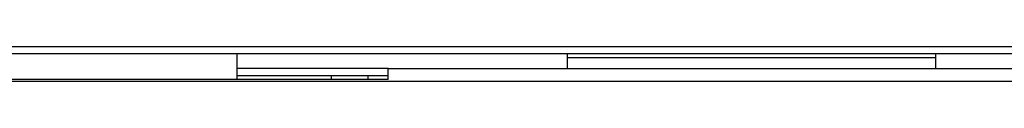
# Model space of a CAD drawing. Header units: millimetres. Extents: x 648 to 8064, y -571 to 3420.
# Tile 30 of 83: x 3222 to 3489, y -266 to -256. Entities that reach past the tile are written whole.
import ezdxf

# ---------------------------------------------------------------- set-up
doc = ezdxf.new("R2010")
doc.units = ezdxf.units.MM
doc.header["$MEASUREMENT"] = 0

# ---------------------------------------------------------------- blocks, each defined once
blk = doc.blocks.new('Voor')
for p, q in [((607.89, 366.03), (1419.89, 366.03)), ((1419.89, 364.03), (607.89, 364.03)), ((816.89, 357.03), (816.89, 364.03)), ((906.39, 364.03), (906.39, 363.03)), ((1006.39, 364.03), (1006.39, 363.03)), ((906.39, 363.03), (906.39, 360.03)), ((906.39, 363.03), (1006.39, 363.03)), ((1006.39, 363.03), (1006.39, 360.03)), ((857.89, 360.03), (816.89, 360.03)), ((857.89, 358.03), (816.89, 358.03)), ((842.39, 358.03), (842.39, 357.03)), ((852.39, 357.03), (852.39, 358.03)), ((857.89, 360.03), (1114.89, 360.03)), ((857.89, 357.03), (857.89, 360.03)), ((1418.39, 356.53), (599.09, 356.53)), ((857.89, 357.03), (749.89, 357.03))]:
    blk.add_line(p, q)

msp = doc.modelspace()

# ---------------------------------------------------------------- block references
msp.add_blockref('Voor', (2463.69, -622.23))

doc.saveas('drawing.dxf')
